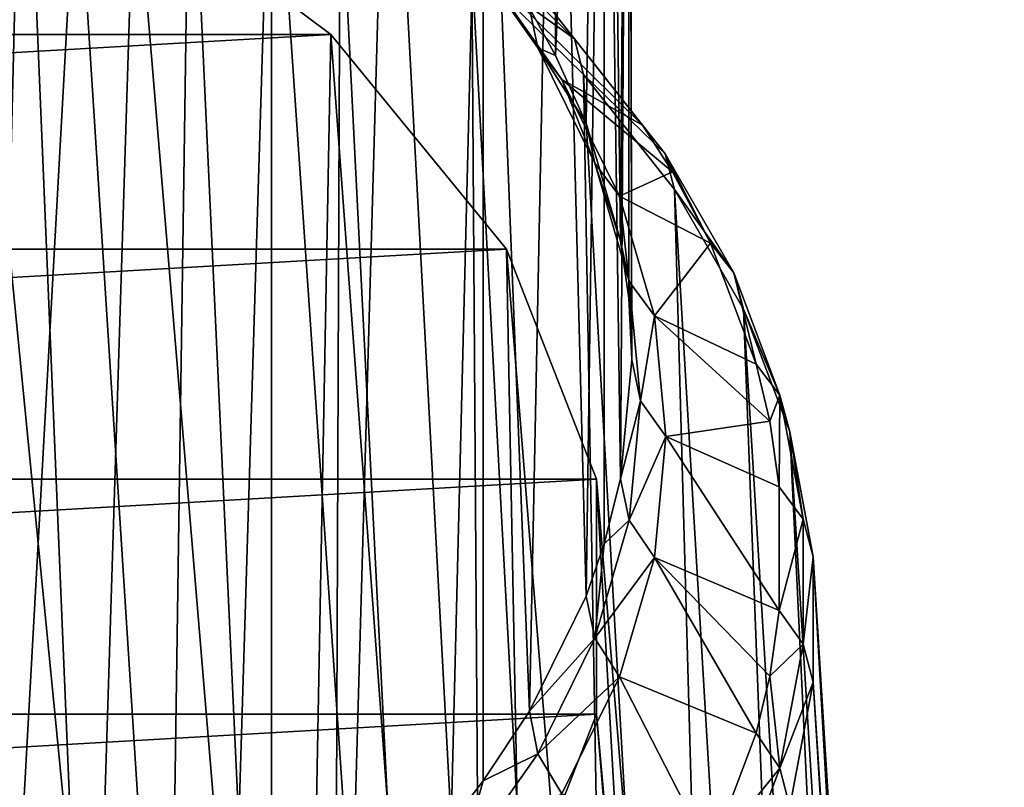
# Model space of a CAD drawing. Extents: x -46 to 46, y 1 to 197.
# Tile 113 of 168: x 21 to 36, y 107 to 118. Entities that reach past the tile are written whole.
import ezdxf

# ---------------------------------------------------------------- set-up
doc = ezdxf.new("R2010")
doc.units = 0
doc.header["$LTSCALE"] = 25.4
doc.layers.get('0').update_dxf_attribs({"color": 13, "linetype": 'CONTINUOUS'})

# ---------------------------------------------------------------- blocks, each defined once
blk = doc.blocks.new('BUSH-3401_STL')
at = {"color": 251}
mesh = blk.add_polyface(dxfattribs=at)
corners = [(-2.759, 117.047, 107.186), (3.295, 117.047, 107.186), (0.268, 116.957, 107.048), (-5.751, 117.313, 107.598), (6.287, 117.313, 107.598), (-8.672, 117.754, 108.278), (9.208, 117.754, 108.278), (-11.489, 118.364, 109.22), (12.025, 118.364, 109.22), (-14.167, 119.136, 110.412), (14.704, 119.136, 110.412), (-16.677, 120.061, 111.84), (17.213, 120.061, 111.84), (-18.988, 121.128, 113.487), (19.524, 121.128, 113.487), (-21.072, 122.325, 115.335), (21.609, 122.325, 115.335), (-22.907, 123.637, 117.361), (23.443, 123.637, 117.361), (-24.47, 125.049, 119.541), (25.006, 125.049, 119.541), (-25.743, 126.545, 121.85), (26.279, 126.545, 121.85), (-26.711, 128.107, 124.262), (27.247, 128.107, 124.262), (-27.363, 129.717, 126.747), (27.899, 129.717, 126.747), (-27.691, 131.355, 129.277), (28.227, 131.355, 129.277), (-27.691, 133.003, 131.821), (28.227, 133.003, 131.821), (-27.363, 134.642, 134.351), (27.899, 134.642, 134.351), (-26.711, 136.251, 136.836), (27.247, 136.251, 136.836), (-25.743, 137.813, 139.248), (26.279, 137.813, 139.248), (-24.47, 139.309, 141.557), (25.006, 139.309, 141.557), (-22.907, 140.721, 143.737), (23.443, 140.721, 143.737), (-21.072, 142.034, 145.763), (21.609, 142.034, 145.763), (-18.988, 143.23, 147.611), (19.524, 143.23, 147.611), (-16.677, 144.297, 149.258), (17.213, 144.297, 149.258), (-14.167, 145.222, 150.686), (14.704, 145.222, 150.686), (-11.489, 145.994, 151.878), (12.025, 145.994, 151.878), (-8.672, 146.604, 152.82), (9.208, 146.604, 152.82), (-5.751, 147.045, 153.501), (6.287, 147.045, 153.501), (-2.759, 147.312, 153.912), (3.295, 147.312, 153.912), (0.268, 147.401, 154.05)]
mesh.append_faces([[corners[k] for k in face] for face in [(0, 1, 2), (56, 55, 57)]], dxfattribs={"vtx0": -1, "color": 251})
mesh.append_faces([[corners[k] for k in face] for face in [(1, 3, 4), (4, 5, 6), (6, 7, 8), (8, 9, 10), (10, 11, 12), (12, 13, 14), (14, 15, 16), (16, 17, 18), (18, 19, 20), (20, 21, 22), (22, 23, 24), (24, 25, 26), (26, 27, 28), (28, 29, 30), (30, 31, 32), (32, 33, 34), (34, 35, 36), (36, 37, 38), (38, 39, 40), (40, 41, 42), (42, 43, 44), (44, 45, 46), (46, 47, 48), (48, 49, 50), (50, 51, 52), (52, 53, 54), (54, 55, 56)]], dxfattribs={"vtx0": -1, "vtx1": -1, "color": 251})
mesh.append_faces([[corners[k] for k in face] for face in [(1, 0, 3), (4, 3, 5), (6, 5, 7), (8, 7, 9), (10, 9, 11), (12, 11, 13), (14, 13, 15), (16, 15, 17), (18, 17, 19), (20, 19, 21), (22, 21, 23), (24, 23, 25), (26, 25, 27), (28, 27, 29), (30, 29, 31), (32, 31, 33), (34, 33, 35), (36, 35, 37), (38, 37, 39), (40, 39, 41), (42, 41, 43), (44, 43, 45), (46, 45, 47), (48, 47, 49), (50, 49, 51), (52, 51, 53), (54, 53, 55)]], dxfattribs={"vtx0": -1, "vtx2": -1, "color": 251})
mesh = blk.add_polyface(dxfattribs=at)
corners = [(29.175, 134.864, 138.373), (28.8, 117.703, 150.971), (29.175, 117.026, 149.926)]
mesh.append_faces([[corners[k] for k in face] for face in [(0, 1, 2)]], dxfattribs={"color": 251})
mesh = blk.add_polyface(dxfattribs=at)
corners = [(29.175, 134.864, 138.373), (29.175, 117.026, 149.926), (29.873, 133.139, 135.71)]
mesh.append_faces([[corners[k] for k in face] for face in [(0, 1, 2)]], dxfattribs={"color": 251})
mesh = blk.add_polyface(dxfattribs=at)
corners = [(29.873, 133.139, 135.71), (29.175, 117.026, 149.926), (29.612, 116.054, 148.425)]
mesh.append_faces([[corners[k] for k in face] for face in [(0, 1, 2)]], dxfattribs={"color": 251})
mesh = blk.add_polyface(dxfattribs=at)
corners = [(29.873, 133.139, 135.71), (29.612, 116.054, 148.425), (30.104, 114.368, 145.822)]
mesh.append_faces([[corners[k] for k in face] for face in [(0, 1, 2)]], dxfattribs={"color": 251})
mesh = blk.add_polyface(dxfattribs=at)
corners = [(29.873, 133.139, 135.71), (30.104, 114.368, 145.822), (30.224, 131.384, 133)]
mesh.append_faces([[corners[k] for k in face] for face in [(0, 1, 2)]], dxfattribs={"color": 251})
mesh = blk.add_polyface(dxfattribs=at)
corners = [(30.224, 131.384, 133), (30.104, 114.368, 145.822), (30.224, 113.546, 144.553)]
mesh.append_faces([[corners[k] for k in face] for face in [(0, 1, 2)]], dxfattribs={"color": 251})
mesh = blk.add_polyface(dxfattribs=at)
corners = [(30.224, 131.384, 133), (30.224, 113.546, 144.553), (30.268, 112.663, 143.19)]
mesh.append_faces([[corners[k] for k in face] for face in [(0, 1, 2)]], dxfattribs={"color": 251})
mesh = blk.add_polyface(dxfattribs=at)
corners = [(30.224, 131.384, 133), (30.268, 112.663, 143.19), (30.224, 129.618, 130.273)]
mesh.append_faces([[corners[k] for k in face] for face in [(0, 1, 2)]], dxfattribs={"color": 251})
mesh = blk.add_polyface(dxfattribs=at)
corners = [(30.224, 129.618, 130.273), (30.104, 110.958, 140.558), (29.873, 127.862, 127.563)]
mesh.append_faces([[corners[k] for k in face] for face in [(0, 1, 2)]], dxfattribs={"color": 251})
mesh = blk.add_polyface(dxfattribs=at)
corners = [(30.224, 129.618, 130.273), (30.268, 112.663, 143.19), (30.104, 110.958, 140.558)]
mesh.append_faces([[corners[k] for k in face] for face in [(0, 1, 2)]], dxfattribs={"color": 251})
mesh = blk.add_polyface(dxfattribs=at)
corners = [(29.873, 127.862, 127.563), (29.612, 109.272, 137.955), (29.175, 126.137, 124.9)]
mesh.append_faces([[corners[k] for k in face] for face in [(0, 1, 2)]], dxfattribs={"color": 251})
mesh = blk.add_polyface(dxfattribs=at)
corners = [(29.873, 127.862, 127.563), (29.873, 110.025, 139.116), (29.612, 109.272, 137.955)]
mesh.append_faces([[corners[k] for k in face] for face in [(0, 1, 2)]], dxfattribs={"color": 251})
mesh = blk.add_polyface(dxfattribs=at)
corners = [(29.873, 127.862, 127.563), (30.104, 110.958, 140.558), (29.873, 110.025, 139.116)]
mesh.append_faces([[corners[k] for k in face] for face in [(0, 1, 2)]], dxfattribs={"color": 251})
mesh = blk.add_polyface(dxfattribs=at)
corners = [(29.175, 126.137, 124.9), (28.8, 107.623, 135.409), (28.137, 124.464, 122.316)]
mesh.append_faces([[corners[k] for k in face] for face in [(0, 1, 2)]], dxfattribs={"color": 251})
mesh = blk.add_polyface(dxfattribs=at)
corners = [(29.175, 126.137, 124.9), (29.612, 109.272, 137.955), (28.8, 107.623, 135.409)]
mesh.append_faces([[corners[k] for k in face] for face in [(0, 1, 2)]], dxfattribs={"color": 251})
mesh = blk.add_polyface(dxfattribs=at)
corners = [(6.433, 93.497, 121.045), (-5.897, 93.497, 121.045), (0.268, 93.145, 120.501), (12.329, 94.538, 122.653), (-11.793, 94.538, 122.653), (17.698, 96.224, 125.255), (-17.162, 96.224, 125.255), (22.305, 98.479, 128.736), (-21.769, 98.479, 128.736), (25.949, 101.205, 132.946), (-25.413, 101.205, 132.946), (28.471, 104.284, 137.699), (-27.935, 104.284, 137.699), (29.76, 107.581, 142.789), (-29.224, 107.581, 142.789), (29.76, 110.951, 147.992), (-29.224, 110.951, 147.992), (28.471, 114.247, 153.082), (-27.935, 114.247, 153.082), (25.949, 117.326, 157.835), (-25.413, 117.326, 157.835), (22.305, 120.053, 162.044), (-21.769, 120.053, 162.044), (17.698, 122.308, 165.526), (-17.162, 122.308, 165.526), (12.329, 123.993, 168.128), (-11.793, 123.993, 168.128), (6.433, 125.034, 169.736), (-5.897, 125.034, 169.736), (0.268, 125.387, 170.28)]
mesh.append_faces([[corners[k] for k in face] for face in [(0, 1, 2), (28, 27, 29)]], dxfattribs={"vtx0": -1, "color": 251})
mesh.append_faces([[corners[k] for k in face] for face in [(1, 3, 4), (4, 5, 6), (6, 7, 8), (8, 9, 10), (10, 11, 12), (12, 13, 14), (14, 15, 16), (16, 17, 18), (18, 19, 20), (20, 21, 22), (22, 23, 24), (24, 25, 26), (26, 27, 28)]], dxfattribs={"vtx0": -1, "vtx1": -1, "color": 251})
mesh.append_faces([[corners[k] for k in face] for face in [(1, 0, 3), (4, 3, 5), (6, 5, 7), (8, 7, 9), (10, 9, 11), (12, 11, 13), (14, 13, 15), (16, 15, 17), (18, 17, 19), (20, 19, 21), (22, 21, 23), (24, 23, 25), (26, 25, 27)]], dxfattribs={"vtx0": -1, "vtx2": -1, "color": 251})
mesh = blk.add_polyface(dxfattribs=at)
corners = [(28.137, 124.464, 122.316), (27.674, 106.03, 132.948), (26.773, 122.861, 119.842)]
mesh.append_faces([[corners[k] for k in face] for face in [(0, 1, 2)]], dxfattribs={"color": 251})
mesh = blk.add_polyface(dxfattribs=at)
corners = [(28.137, 124.464, 122.316), (28.137, 106.627, 133.87), (27.674, 106.03, 132.948)]
mesh.append_faces([[corners[k] for k in face] for face in [(0, 1, 2)]], dxfattribs={"color": 251})
mesh = blk.add_polyface(dxfattribs=at)
corners = [(28.137, 124.464, 122.316), (28.8, 107.623, 135.409), (28.137, 106.627, 133.87)]
mesh.append_faces([[corners[k] for k in face] for face in [(0, 1, 2)]], dxfattribs={"color": 251})
mesh = blk.add_polyface(dxfattribs=at)
corners = [(20.486, 80.737, 198.477), (21.531, 122.406, 166.39), (18.916, 123.506, 168.089), (23.321, 79.544, 196.635)]
mesh.append_faces([[corners[k] for k in face] for face in [(0, 1, 2), (1, 0, 3)]], dxfattribs={"vtx0": -1, "color": 251})
mesh = blk.add_polyface(dxfattribs=at)
corners = [(26.773, 122.861, 119.842), (26.249, 104.509, 130.6), (25.099, 121.348, 117.506)]
mesh.append_faces([[corners[k] for k in face] for face in [(0, 1, 2)]], dxfattribs={"color": 251})
mesh = blk.add_polyface(dxfattribs=at)
corners = [(26.773, 122.861, 119.842), (27.674, 106.03, 132.948), (26.249, 104.509, 130.6)]
mesh.append_faces([[corners[k] for k in face] for face in [(0, 1, 2)]], dxfattribs={"color": 251})
mesh = blk.add_polyface(dxfattribs=at)
corners = [(23.928, 121.167, 164.478), (23.321, 79.544, 196.635), (25.919, 78.201, 194.562), (21.531, 122.406, 166.39)]
mesh.append_faces([[corners[k] for k in face] for face in [(0, 1, 2), (1, 0, 3)]], dxfattribs={"vtx0": -1, "color": 251})
mesh = blk.add_polyface(dxfattribs=at)
corners = [(19.959, 77.837, 198.038), (22.305, 120.053, 162.044), (25.163, 75.289, 194.104), (17.698, 122.308, 165.526)]
mesh.append_faces([[corners[k] for k in face] for face in [(0, 1, 2), (1, 0, 3)]], dxfattribs={"vtx0": -1, "color": 251})
mesh = blk.add_polyface(dxfattribs=at)
corners = [(25.099, 121.348, 117.506), (24.539, 103.077, 128.39), (23.133, 119.942, 115.335)]
mesh.append_faces([[corners[k] for k in face] for face in [(0, 1, 2)]], dxfattribs={"color": 251})
mesh = blk.add_polyface(dxfattribs=at)
corners = [(25.099, 121.348, 117.506), (25.099, 103.511, 129.059), (24.539, 103.077, 128.39)]
mesh.append_faces([[corners[k] for k in face] for face in [(0, 1, 2)]], dxfattribs={"color": 251})
mesh = blk.add_polyface(dxfattribs=at)
corners = [(25.099, 121.348, 117.506), (26.249, 104.509, 130.6), (25.099, 103.511, 129.059)]
mesh.append_faces([[corners[k] for k in face] for face in [(0, 1, 2)]], dxfattribs={"color": 251})
mesh = blk.add_polyface(dxfattribs=at)
corners = [(26.082, 119.803, 162.372), (25.919, 78.201, 194.562), (28.254, 76.723, 192.279), (23.928, 121.167, 164.478)]
mesh.append_faces([[corners[k] for k in face] for face in [(0, 1, 2), (1, 0, 3)]], dxfattribs={"vtx0": -1, "color": 251})
mesh = blk.add_polyface(dxfattribs=at)
corners = [(25.163, 75.289, 194.104), (25.949, 117.326, 157.835), (29.28, 72.209, 189.349), (22.305, 120.053, 162.044)]
mesh.append_faces([[corners[k] for k in face] for face in [(0, 1, 2), (1, 0, 3)]], dxfattribs={"vtx0": -1, "color": 251})
mesh = blk.add_polyface(dxfattribs=at)
corners = [(23.133, 119.942, 115.335), (22.562, 101.75, 126.341), (20.899, 118.66, 113.356)]
mesh.append_faces([[corners[k] for k in face] for face in [(0, 1, 2)]], dxfattribs={"color": 251})
mesh = blk.add_polyface(dxfattribs=at)
corners = [(23.133, 119.942, 115.335), (24.539, 103.077, 128.39), (22.562, 101.75, 126.341)]
mesh.append_faces([[corners[k] for k in face] for face in [(0, 1, 2)]], dxfattribs={"color": 251})
mesh = blk.add_polyface(dxfattribs=at)
corners = [(27.971, 118.328, 160.094), (28.254, 76.723, 192.279), (30.302, 75.123, 189.809), (26.082, 119.803, 162.372)]
mesh.append_faces([[corners[k] for k in face] for face in [(0, 1, 2), (1, 0, 3)]], dxfattribs={"vtx0": -1, "color": 251})
mesh = blk.add_polyface(dxfattribs=at)
corners = [(28.8, 117.703, 150.971), (27.79, 118.737, 153.855), (28.92, 117.136, 151.384), (27.674, 119.297, 153.431)]
mesh.append_faces([[corners[k] for k in face] for face in [(0, 1, 2), (1, 0, 3)]], dxfattribs={"vtx0": -1, "color": 251})
mesh = blk.add_polyface(dxfattribs=at)
corners = [(27.85, 118.827, 159.68), (29.448, 117.263, 157.264), (29.138, 117.652, 156.831)]
mesh.append_faces([[corners[k] for k in face] for face in [(0, 1, 2)]], dxfattribs={"color": 251})
mesh = blk.add_polyface(dxfattribs=at)
corners = [(29.448, 117.263, 157.264), (27.971, 118.328, 160.094), (29.576, 116.756, 157.667), (27.85, 118.827, 159.68)]
mesh.append_faces([[corners[k] for k in face] for face in [(0, 1, 2), (1, 0, 3)]], dxfattribs={"vtx0": -1, "color": 251})
mesh = blk.add_polyface(dxfattribs=at)
corners = [(28.92, 117.136, 151.384), (28.123, 118.304, 154.312), (29.266, 116.684, 151.811), (27.79, 118.737, 153.855)]
mesh.append_faces([[corners[k] for k in face] for face in [(0, 1, 2), (1, 0, 3)]], dxfattribs={"vtx0": -1, "color": 251})
mesh = blk.add_polyface(dxfattribs=at)
corners = [(20.899, 118.66, 113.356), (22.562, 101.75, 126.341), (20.899, 100.823, 124.91)]
mesh.append_faces([[corners[k] for k in face] for face in [(0, 1, 2)]], dxfattribs={"color": 251})
mesh = blk.add_polyface(dxfattribs=at)
corners = [(29.576, 116.756, 157.667), (30.302, 75.123, 189.809), (32.042, 73.419, 187.179), (27.971, 118.328, 160.094)]
mesh.append_faces([[corners[k] for k in face] for face in [(0, 1, 2), (1, 0, 3)]], dxfattribs={"vtx0": -1, "color": 251})
mesh = blk.add_polyface(dxfattribs=at)
corners = [(29.138, 117.652, 156.831), (30.422, 116.025, 154.318), (28.123, 118.304, 154.312)]
mesh.append_faces([[corners[k] for k in face] for face in [(0, 1, 2)]], dxfattribs={"color": 251})
mesh = blk.add_polyface(dxfattribs=at)
corners = [(30.422, 116.025, 154.318), (29.266, 116.684, 151.811), (28.123, 118.304, 154.312)]
mesh.append_faces([[corners[k] for k in face] for face in [(0, 1, 2)]], dxfattribs={"color": 251})
mesh = blk.add_polyface(dxfattribs=at)
corners = [(28.8, 117.703, 150.971), (28.92, 117.136, 151.384), (29.175, 117.026, 149.926)]
mesh.append_faces([[corners[k] for k in face] for face in [(0, 1, 2)]], dxfattribs={"color": 251})
mesh = blk.add_polyface(dxfattribs=at)
corners = [(30.422, 116.025, 154.318), (29.448, 117.263, 157.264), (30.746, 115.618, 154.725), (29.138, 117.652, 156.831)]
mesh.append_faces([[corners[k] for k in face] for face in [(0, 1, 2), (1, 0, 3)]], dxfattribs={"vtx0": -1, "color": 251})
mesh = blk.add_polyface(dxfattribs=at)
corners = [(29.28, 72.209, 189.349), (28.471, 114.247, 153.082), (32.128, 68.731, 183.979), (25.949, 117.326, 157.835)]
mesh.append_faces([[corners[k] for k in face] for face in [(0, 1, 2), (1, 0, 3)]], dxfattribs={"vtx0": -1, "color": 251})
mesh = blk.add_polyface(dxfattribs=at)
corners = [(28.92, 117.136, 151.384), (29.736, 115.48, 148.828), (29.612, 116.054, 148.425)]
mesh.append_faces([[corners[k] for k in face] for face in [(0, 1, 2)]], dxfattribs={"color": 251})
mesh = blk.add_polyface(dxfattribs=at)
corners = [(28.92, 117.136, 151.384), (29.612, 116.054, 148.425), (29.175, 117.026, 149.926)]
mesh.append_faces([[corners[k] for k in face] for face in [(0, 1, 2)]], dxfattribs={"color": 251})
mesh = blk.add_polyface(dxfattribs=at)
corners = [(29.736, 115.48, 148.828), (29.266, 116.684, 151.811), (30.092, 115.008, 149.224), (28.92, 117.136, 151.384)]
mesh.append_faces([[corners[k] for k in face] for face in [(0, 1, 2), (1, 0, 3)]], dxfattribs={"vtx0": -1, "color": 251})
mesh = blk.add_polyface(dxfattribs=at)
corners = [(30.746, 115.618, 154.725), (29.576, 116.756, 157.667), (30.88, 115.104, 155.117), (29.448, 117.263, 157.264)]
mesh.append_faces([[corners[k] for k in face] for face in [(0, 1, 2), (1, 0, 3)]], dxfattribs={"vtx0": -1, "color": 251})
mesh = blk.add_polyface(dxfattribs=at)
corners = [(30.88, 115.104, 155.117), (32.042, 73.419, 187.179), (33.456, 71.628, 184.413), (29.576, 116.756, 157.667)]
mesh.append_faces([[corners[k] for k in face] for face in [(0, 1, 2), (1, 0, 3)]], dxfattribs={"vtx0": -1, "color": 251})
mesh = blk.add_polyface(dxfattribs=at)
corners = [(29.266, 116.684, 151.811), (30.422, 116.025, 154.318), (30.85, 115.356, 153.285)]
mesh.append_faces([[corners[k] for k in face] for face in [(0, 1, 2)]], dxfattribs={"color": 251})
mesh = blk.add_polyface(dxfattribs=at)
corners = [(29.266, 116.684, 151.811), (30.85, 115.356, 153.285), (30.092, 115.008, 149.224)]
mesh.append_faces([[corners[k] for k in face] for face in [(0, 1, 2)]], dxfattribs={"color": 251})
mesh = blk.add_polyface(dxfattribs=at)
corners = [(30.104, 114.368, 145.822), (29.736, 115.48, 148.828), (30.23, 113.787, 146.214), (29.612, 116.054, 148.425)]
mesh.append_faces([[corners[k] for k in face] for face in [(0, 1, 2), (1, 0, 3)]], dxfattribs={"vtx0": -1, "color": 251})
mesh = blk.add_polyface(dxfattribs=at)
corners = [(30.422, 116.025, 154.318), (30.746, 115.618, 154.725), (30.85, 115.356, 153.285)]
mesh.append_faces([[corners[k] for k in face] for face in [(0, 1, 2)]], dxfattribs={"color": 251})
mesh = blk.add_polyface(dxfattribs=at)
corners = [(30.746, 115.618, 154.725), (31.732, 113.91, 152.088), (31.398, 114.335, 151.71)]
mesh.append_faces([[corners[k] for k in face] for face in [(0, 1, 2)]], dxfattribs={"color": 251})
mesh = blk.add_polyface(dxfattribs=at)
corners = [(30.746, 115.618, 154.725), (31.398, 114.335, 151.71), (30.85, 115.356, 153.285)]
mesh.append_faces([[corners[k] for k in face] for face in [(0, 1, 2)]], dxfattribs={"color": 251})
mesh = blk.add_polyface(dxfattribs=at)
corners = [(31.732, 113.91, 152.088), (30.88, 115.104, 155.117), (31.87, 113.389, 152.469), (30.746, 115.618, 154.725)]
mesh.append_faces([[corners[k] for k in face] for face in [(0, 1, 2), (1, 0, 3)]], dxfattribs={"vtx0": -1, "color": 251})
mesh = blk.add_polyface(dxfattribs=at)
corners = [(30.23, 113.787, 146.214), (30.092, 115.008, 149.224), (30.592, 113.294, 146.578), (29.736, 115.48, 148.828)]
mesh.append_faces([[corners[k] for k in face] for face in [(0, 1, 2), (1, 0, 3)]], dxfattribs={"vtx0": -1, "color": 251})
mesh = blk.add_polyface(dxfattribs=at)
corners = [(30.85, 115.356, 153.285), (31.398, 114.335, 151.71), (30.092, 115.008, 149.224)]
mesh.append_faces([[corners[k] for k in face] for face in [(0, 1, 2)]], dxfattribs={"color": 251})
mesh = blk.add_polyface(dxfattribs=at)
corners = [(30.092, 115.008, 149.224), (31.398, 114.335, 151.71), (30.592, 113.294, 146.578)]
mesh.append_faces([[corners[k] for k in face] for face in [(0, 1, 2)]], dxfattribs={"color": 251})
mesh = blk.add_polyface(dxfattribs=at)
corners = [(31.87, 113.389, 152.469), (33.456, 71.628, 184.413), (34.529, 69.768, 181.542), (30.88, 115.104, 155.117)]
mesh.append_faces([[corners[k] for k in face] for face in [(0, 1, 2), (1, 0, 3)]], dxfattribs={"vtx0": -1, "color": 251})
mesh = blk.add_polyface(dxfattribs=at)
corners = [(30.104, 114.368, 145.822), (30.23, 113.787, 146.214), (30.224, 113.546, 144.553)]
mesh.append_faces([[corners[k] for k in face] for face in [(0, 1, 2)]], dxfattribs={"color": 251})
mesh = blk.add_polyface(dxfattribs=at)
corners = [(31.398, 114.335, 151.71), (32.053, 112.601, 149.032), (30.592, 113.294, 146.578)]
mesh.append_faces([[corners[k] for k in face] for face in [(0, 1, 2)]], dxfattribs={"color": 251})
mesh = blk.add_polyface(dxfattribs=at)
corners = [(32.053, 112.601, 149.032), (31.732, 113.91, 152.088), (32.394, 112.157, 149.381), (31.398, 114.335, 151.71)]
mesh.append_faces([[corners[k] for k in face] for face in [(0, 1, 2), (1, 0, 3)]], dxfattribs={"vtx0": -1, "color": 251})
mesh = blk.add_polyface(dxfattribs=at)
corners = [(32.128, 68.731, 183.979), (29.76, 110.951, 147.992), (33.585, 65.007, 178.229), (28.471, 114.247, 153.082)]
mesh.append_faces([[corners[k] for k in face] for face in [(0, 1, 2), (1, 0, 3)]], dxfattribs={"vtx0": -1, "color": 251})
mesh = blk.add_polyface(dxfattribs=at)
corners = [(32.394, 112.157, 149.381), (31.87, 113.389, 152.469), (32.536, 111.628, 149.75), (31.732, 113.91, 152.088)]
mesh.append_faces([[corners[k] for k in face] for face in [(0, 1, 2), (1, 0, 3)]], dxfattribs={"vtx0": -1, "color": 251})
mesh = blk.add_polyface(dxfattribs=at)
corners = [(30.23, 113.787, 146.214), (30.268, 112.663, 143.19), (30.224, 113.546, 144.553)]
mesh.append_faces([[corners[k] for k in face] for face in [(0, 1, 2)]], dxfattribs={"color": 251})
mesh = blk.add_polyface(dxfattribs=at)
corners = [(30.23, 113.787, 146.214), (30.395, 112.075, 143.571), (30.268, 112.663, 143.19)]
mesh.append_faces([[corners[k] for k in face] for face in [(0, 1, 2)]], dxfattribs={"color": 251})
mesh = blk.add_polyface(dxfattribs=at)
corners = [(30.395, 112.075, 143.571), (30.592, 113.294, 146.578), (30.759, 111.562, 143.903), (30.23, 113.787, 146.214)]
mesh.append_faces([[corners[k] for k in face] for face in [(0, 1, 2), (1, 0, 3)]], dxfattribs={"vtx0": -1, "color": 251})
mesh = blk.add_polyface(dxfattribs=at)
corners = [(32.536, 111.628, 149.75), (34.529, 69.768, 181.542), (35.251, 67.859, 178.595), (31.87, 113.389, 152.469)]
mesh.append_faces([[corners[k] for k in face] for face in [(0, 1, 2), (1, 0, 3)]], dxfattribs={"vtx0": -1, "color": 251})
mesh = blk.add_polyface(dxfattribs=at)
corners = [(30.592, 113.294, 146.578), (32.053, 112.601, 149.032), (32.248, 111.781, 147.766)]
mesh.append_faces([[corners[k] for k in face] for face in [(0, 1, 2)]], dxfattribs={"color": 251})
mesh = blk.add_polyface(dxfattribs=at)
corners = [(30.592, 113.294, 146.578), (32.248, 111.781, 147.766), (30.759, 111.562, 143.903)]
mesh.append_faces([[corners[k] for k in face] for face in [(0, 1, 2)]], dxfattribs={"color": 251})
mesh = blk.add_polyface(dxfattribs=at)
corners = [(30.104, 110.958, 140.558), (30.395, 112.075, 143.571), (30.23, 110.363, 140.927), (30.268, 112.663, 143.19)]
mesh.append_faces([[corners[k] for k in face] for face in [(0, 1, 2), (1, 0, 3)]], dxfattribs={"vtx0": -1, "color": 251})
mesh = blk.add_polyface(dxfattribs=at)
corners = [(32.053, 112.601, 149.032), (32.394, 112.157, 149.381), (32.248, 111.781, 147.766)]
mesh.append_faces([[corners[k] for k in face] for face in [(0, 1, 2)]], dxfattribs={"color": 251})
mesh = blk.add_polyface(dxfattribs=at)
corners = [(30.23, 110.363, 140.927), (30.759, 111.562, 143.903), (30.592, 109.829, 141.228), (30.395, 112.075, 143.571)]
mesh.append_faces([[corners[k] for k in face] for face in [(0, 1, 2), (1, 0, 3)]], dxfattribs={"vtx0": -1, "color": 251})
mesh = blk.add_polyface(dxfattribs=at)
corners = [(32.394, 112.157, 149.381), (32.383, 110.839, 146.312), (32.248, 111.781, 147.766)]
mesh.append_faces([[corners[k] for k in face] for face in [(0, 1, 2)]], dxfattribs={"color": 251})
mesh = blk.add_polyface(dxfattribs=at)
corners = [(32.394, 112.157, 149.381), (32.727, 110.376, 146.632), (32.383, 110.839, 146.312)]
mesh.append_faces([[corners[k] for k in face] for face in [(0, 1, 2)]], dxfattribs={"color": 251})
mesh = blk.add_polyface(dxfattribs=at)
corners = [(32.727, 110.376, 146.632), (32.536, 111.628, 149.75), (32.87, 109.839, 146.989), (32.394, 112.157, 149.381)]
mesh.append_faces([[corners[k] for k in face] for face in [(0, 1, 2), (1, 0, 3)]], dxfattribs={"vtx0": -1, "color": 251})
mesh = blk.add_polyface(dxfattribs=at)
corners = [(32.248, 111.781, 147.766), (32.383, 110.839, 146.312), (30.759, 111.562, 143.903)]
mesh.append_faces([[corners[k] for k in face] for face in [(0, 1, 2)]], dxfattribs={"color": 251})
mesh = blk.add_polyface(dxfattribs=at)
corners = [(32.87, 109.839, 146.989), (35.251, 67.859, 178.595), (35.614, 65.92, 175.601), (32.536, 111.628, 149.75)]
mesh.append_faces([[corners[k] for k in face] for face in [(0, 1, 2), (1, 0, 3)]], dxfattribs={"vtx0": -1, "color": 251})
mesh = blk.add_polyface(dxfattribs=at)
corners = [(30.759, 111.562, 143.903), (32.383, 109.068, 143.578), (30.592, 109.829, 141.228)]
mesh.append_faces([[corners[k] for k in face] for face in [(0, 1, 2)]], dxfattribs={"color": 251})
mesh = blk.add_polyface(dxfattribs=at)
corners = [(30.759, 111.562, 143.903), (32.383, 110.839, 146.312), (32.383, 109.068, 143.578)]
mesh.append_faces([[corners[k] for k in face] for face in [(0, 1, 2)]], dxfattribs={"color": 251})
mesh = blk.add_polyface(dxfattribs=at)
corners = [(33.585, 65.007, 178.229), (29.76, 107.581, 142.789), (33.585, 61.199, 172.351), (29.76, 110.951, 147.992)]
mesh.append_faces([[corners[k] for k in face] for face in [(0, 1, 2), (1, 0, 3)]], dxfattribs={"vtx0": -1, "color": 251})
mesh = blk.add_polyface(dxfattribs=at)
corners = [(30.104, 110.958, 140.558), (30.23, 110.363, 140.927), (29.873, 110.025, 139.116)]
mesh.append_faces([[corners[k] for k in face] for face in [(0, 1, 2)]], dxfattribs={"color": 251})
mesh = blk.add_polyface(dxfattribs=at)
corners = [(32.383, 109.068, 143.578), (32.727, 110.376, 146.632), (32.727, 108.586, 143.869), (32.383, 110.839, 146.312)]
mesh.append_faces([[corners[k] for k in face] for face in [(0, 1, 2), (1, 0, 3)]], dxfattribs={"vtx0": -1, "color": 251})
mesh = blk.add_polyface(dxfattribs=at)
corners = [(30.23, 110.363, 140.927), (29.736, 108.67, 138.313), (29.873, 110.025, 139.116)]
mesh.append_faces([[corners[k] for k in face] for face in [(0, 1, 2)]], dxfattribs={"color": 251})
mesh = blk.add_polyface(dxfattribs=at)
corners = [(29.736, 108.67, 138.313), (30.592, 109.829, 141.228), (30.092, 108.116, 138.582), (30.23, 110.363, 140.927)]
mesh.append_faces([[corners[k] for k in face] for face in [(0, 1, 2), (1, 0, 3)]], dxfattribs={"vtx0": -1, "color": 251})
mesh = blk.add_polyface(dxfattribs=at)
corners = [(32.727, 108.586, 143.869), (32.87, 109.839, 146.989), (32.87, 108.042, 144.213), (32.727, 110.376, 146.632)]
mesh.append_faces([[corners[k] for k in face] for face in [(0, 1, 2), (1, 0, 3)]], dxfattribs={"vtx0": -1, "color": 251})
mesh = blk.add_polyface(dxfattribs=at)
corners = [(29.873, 110.025, 139.116), (29.736, 108.67, 138.313), (29.612, 109.272, 137.955)]
mesh.append_faces([[corners[k] for k in face] for face in [(0, 1, 2)]], dxfattribs={"color": 251})
mesh = blk.add_polyface(dxfattribs=at)
corners = [(30.592, 109.829, 141.228), (32.053, 107.307, 140.858), (30.092, 108.116, 138.582)]
mesh.append_faces([[corners[k] for k in face] for face in [(0, 1, 2)]], dxfattribs={"color": 251})
mesh = blk.add_polyface(dxfattribs=at)
corners = [(30.592, 109.829, 141.228), (32.383, 109.068, 143.578), (32.248, 108.126, 142.124)]
mesh.append_faces([[corners[k] for k in face] for face in [(0, 1, 2)]], dxfattribs={"color": 251})
mesh = blk.add_polyface(dxfattribs=at)
corners = [(30.592, 109.829, 141.228), (32.248, 108.126, 142.124), (32.053, 107.307, 140.858)]
mesh.append_faces([[corners[k] for k in face] for face in [(0, 1, 2)]], dxfattribs={"color": 251})
mesh = blk.add_polyface(dxfattribs=at)
corners = [(32.87, 108.042, 144.213), (35.614, 65.92, 175.601), (35.614, 63.971, 172.592), (32.87, 109.839, 146.989)]
mesh.append_faces([[corners[k] for k in face] for face in [(0, 1, 2), (1, 0, 3)]], dxfattribs={"vtx0": -1, "color": 251})
mesh = blk.add_polyface(dxfattribs=at)
corners = [(28.8, 107.623, 135.409), (29.736, 108.67, 138.313), (28.92, 107.014, 135.757), (29.612, 109.272, 137.955)]
mesh.append_faces([[corners[k] for k in face] for face in [(0, 1, 2), (1, 0, 3)]], dxfattribs={"vtx0": -1, "color": 251})
mesh = blk.add_polyface(dxfattribs=at)
corners = [(32.383, 109.068, 143.578), (32.727, 108.586, 143.869), (32.248, 108.126, 142.124)]
mesh.append_faces([[corners[k] for k in face] for face in [(0, 1, 2)]], dxfattribs={"color": 251})
mesh = blk.add_polyface(dxfattribs=at)
corners = [(28.92, 107.014, 135.757), (30.092, 108.116, 138.582), (29.266, 106.44, 135.995), (29.736, 108.67, 138.313)]
mesh.append_faces([[corners[k] for k in face] for face in [(0, 1, 2), (1, 0, 3)]], dxfattribs={"vtx0": -1, "color": 251})
mesh = blk.add_polyface(dxfattribs=at)
corners = [(32.727, 108.586, 143.869), (32.394, 106.806, 141.12), (32.248, 108.126, 142.124)]
mesh.append_faces([[corners[k] for k in face] for face in [(0, 1, 2)]], dxfattribs={"color": 251})
mesh = blk.add_polyface(dxfattribs=at)
corners = [(32.394, 106.806, 141.12), (32.87, 108.042, 144.213), (32.536, 106.253, 141.452), (32.727, 108.586, 143.869)]
mesh.append_faces([[corners[k] for k in face] for face in [(0, 1, 2), (1, 0, 3)]], dxfattribs={"vtx0": -1, "color": 251})
mesh = blk.add_polyface(dxfattribs=at)
corners = [(30.092, 108.116, 138.582), (31.398, 105.572, 138.18), (29.266, 106.44, 135.995)]
mesh.append_faces([[corners[k] for k in face] for face in [(0, 1, 2)]], dxfattribs={"color": 251})
mesh = blk.add_polyface(dxfattribs=at)
corners = [(30.092, 108.116, 138.582), (32.053, 107.307, 140.858), (31.398, 105.572, 138.18)]
mesh.append_faces([[corners[k] for k in face] for face in [(0, 1, 2)]], dxfattribs={"color": 251})
mesh = blk.add_polyface(dxfattribs=at)
corners = [(32.248, 108.126, 142.124), (32.394, 106.806, 141.12), (32.053, 107.307, 140.858)]
mesh.append_faces([[corners[k] for k in face] for face in [(0, 1, 2)]], dxfattribs={"color": 251})
mesh = blk.add_polyface(dxfattribs=at)
corners = [(32.536, 106.253, 141.452), (35.614, 63.971, 172.592), (35.251, 62.032, 169.599), (32.87, 108.042, 144.213)]
mesh.append_faces([[corners[k] for k in face] for face in [(0, 1, 2), (1, 0, 3)]], dxfattribs={"vtx0": -1, "color": 251})
mesh = blk.add_polyface(dxfattribs=at)
corners = [(28.8, 107.623, 135.409), (28.92, 107.014, 135.757), (28.137, 106.627, 133.87)]
mesh.append_faces([[corners[k] for k in face] for face in [(0, 1, 2)]], dxfattribs={"color": 251})
mesh = blk.add_polyface(dxfattribs=at)
corners = [(33.585, 61.199, 172.351), (28.471, 104.284, 137.699), (32.128, 57.475, 166.602), (29.76, 107.581, 142.789)]
mesh.append_faces([[corners[k] for k in face] for face in [(0, 1, 2), (1, 0, 3)]], dxfattribs={"vtx0": -1, "color": 251})
mesh = blk.add_polyface(dxfattribs=at)
corners = [(31.398, 105.572, 138.18), (32.394, 106.806, 141.12), (31.732, 105.053, 138.413), (32.053, 107.307, 140.858)]
mesh.append_faces([[corners[k] for k in face] for face in [(0, 1, 2), (1, 0, 3)]], dxfattribs={"vtx0": -1, "color": 251})
mesh = blk.add_polyface(dxfattribs=at)
corners = [(28.92, 107.014, 135.757), (27.79, 105.414, 133.286), (28.137, 106.627, 133.87)]
mesh.append_faces([[corners[k] for k in face] for face in [(0, 1, 2)]], dxfattribs={"color": 251})
mesh = blk.add_polyface(dxfattribs=at)
corners = [(27.79, 105.414, 133.286), (29.266, 106.44, 135.995), (28.123, 104.82, 133.494), (28.92, 107.014, 135.757)]
mesh.append_faces([[corners[k] for k in face] for face in [(0, 1, 2), (1, 0, 3)]], dxfattribs={"vtx0": -1, "color": 251})
mesh = blk.add_polyface(dxfattribs=at)
corners = [(31.732, 105.053, 138.413), (32.536, 106.253, 141.452), (31.87, 104.492, 138.734), (32.394, 106.806, 141.12)]
mesh.append_faces([[corners[k] for k in face] for face in [(0, 1, 2), (1, 0, 3)]], dxfattribs={"vtx0": -1, "color": 251})
mesh = blk.add_polyface(dxfattribs=at)
corners = [(28.137, 106.627, 133.87), (27.79, 105.414, 133.286), (27.674, 106.03, 132.948)]
mesh.append_faces([[corners[k] for k in face] for face in [(0, 1, 2)]], dxfattribs={"color": 251})
blk = doc.blocks.new('GRUPUJ_1')
at = {"color": 0}
blk.add_blockref('BUSH-3401_STL', (45.557, -27.653, -0.896), dxfattribs=at)

msp = doc.modelspace()

# ---------------------------------------------------------------- block references
at = {"color": 0}
msp.add_blockref('GRUPUJ_1', (-45.557, 27.653, -67.904), dxfattribs=at)

doc.saveas('drawing.dxf')
